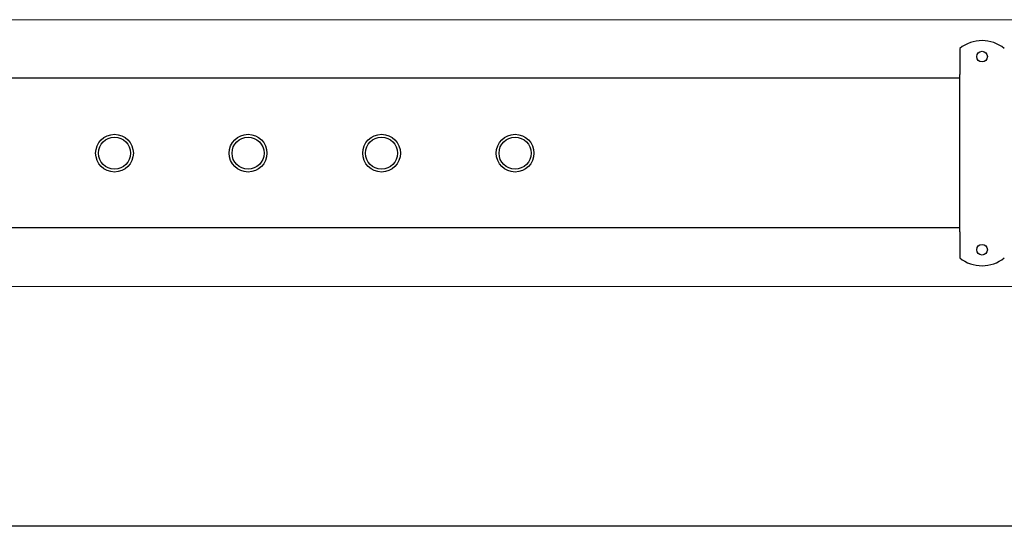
# Model space of a CAD drawing. Extents: x -89225 to 110569, y 13360 to 87647.
# Tile 203 of 256: x 36402 to 37508, y 57219 to 57788. Entities that reach past the tile are written whole.
import ezdxf

# ---------------------------------------------------------------- set-up
doc = ezdxf.new("R2010")
doc.units = 0
doc.layers.add('Beluchtingstank', color=253, linetype='Continuous')
doc.layers.add('Iv-Lines 035', color=4, linetype='Continuous')

# ---------------------------------------------------------------- blocks, each defined once
blk = doc.blocks.new('Leidingwerk beluchtingsinstallatie')
for p, q in [((1284779.8, -946477.6), (1284779.8, -946502)), ((1284779.8, -946511.2), (1283210.6, -946511.2)), ((1284779.8, -946502), (1284779.8, -946507)), ((1284779.8, -946683.7), (1284779.8, -946507)), ((1284779.8, -946679.5), (1283210.6, -946679.5)), ((1284779.8, -946683.7), (1284779.8, -946688.7)), ((1284779.8, -946688.7), (1284779.8, -946713.1)), ((1287693.3, -947014.8), (1283574.1, -947014.8))]:
    blk.add_line(p, q)
for centre, radius in [((1284804.8, -946486.9), 6), ((1283830.2, -946595.4), 21.2), ((1283830.2, -946595.4), 21.2), ((1283830.2, -946595.4), 18), ((1283980.2, -946595.4), 21.2), ((1283980.2, -946595.4), 21.2), ((1283980.2, -946595.4), 18), ((1284130.2, -946595.4), 21.2), ((1284130.2, -946595.4), 21.2), ((1284130.2, -946595.4), 18), ((1284280.2, -946595.4), 21.2), ((1284280.2, -946595.4), 21.2), ((1284280.2, -946595.4), 18), ((1284804.8, -946703.9), 6)]:
    blk.add_circle(centre, radius)
for centre, start, end in [((1284804.8, -946508.9), 51.3178, 128.6822), ((1284804.8, -946681.9), 231.3178, 308.6822)]:
    blk.add_arc(centre, 40, start, end)

msp = doc.modelspace()

# ---------------------------------------------------------------- linework, layer by layer
at = {"layer": 'Beluchtingstank', "lineweight": 9, "ltscale": 0.01}
for p, q in [((30135.9, 57788.1), (50385.9, 57788.1)), ((30135.9, 57488.1), (50385.9, 57488.1))]:
    msp.add_line(p, q, dxfattribs=at)

# ---------------------------------------------------------------- block references
at = {"layer": 'Iv-Lines 035'}
msp.add_blockref('Leidingwerk beluchtingsinstallatie', (-1247321.4, 1004233.5), dxfattribs=at)

doc.saveas('drawing.dxf')
